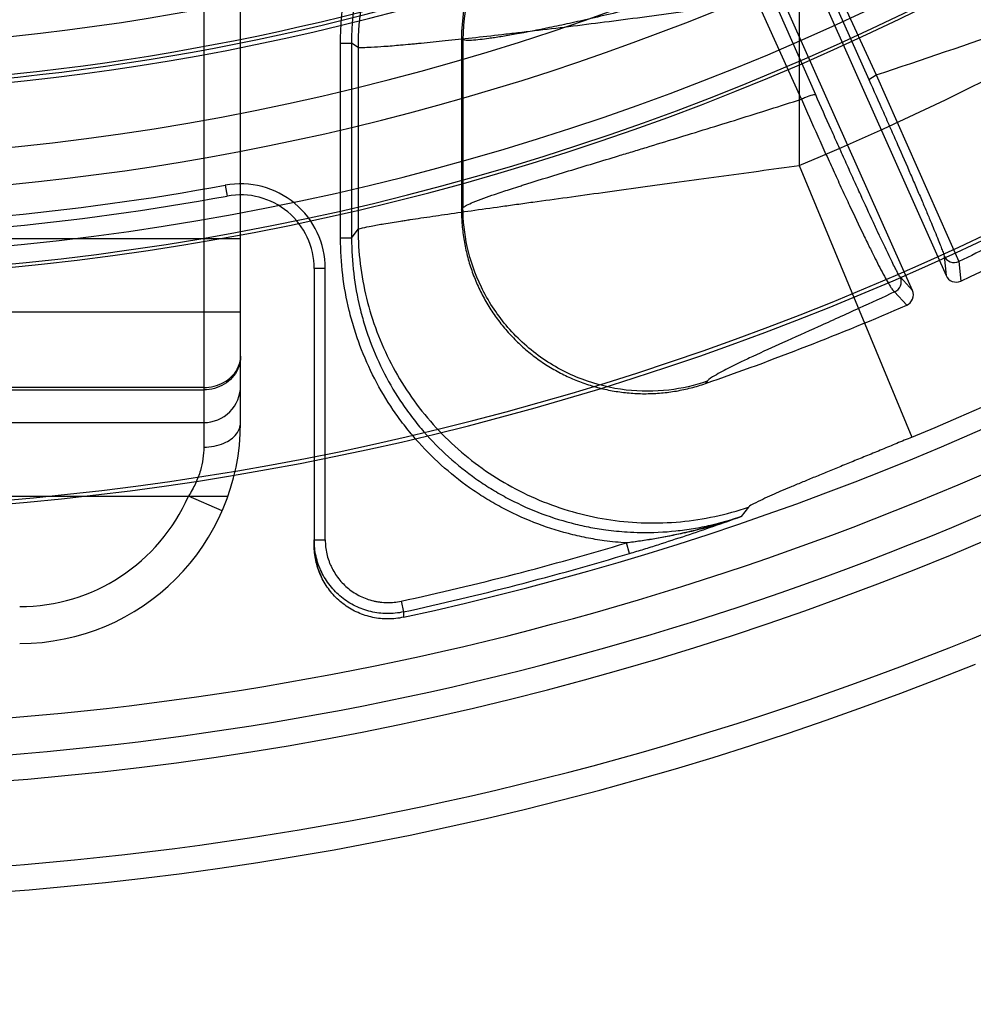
# Model space of a CAD drawing. Header units: millimetres. Extents: x 0 to 297, y 0 to 210.
# Tile 76 of 256: x 146.875 to 147.03, y 92.493 to 92.653. Entities that reach past the tile are written whole.
import ezdxf

# ---------------------------------------------------------------- set-up
doc = ezdxf.new("R2010")
doc.units = ezdxf.units.MM
doc.header["$LTSCALE"] = 16.335
doc.layers.get('0').update_dxf_attribs({"linetype": 'CONTINUOUS'})
for name, color, linetype in [('01_GLOBAL', 7, 'CONTINUOUS'), ('INTFCLR_1', 7, 'CONTINUOUS'), ('INTFCLR_144815', 7, 'CONTINUOUS')]:
    doc.layers.add(name, color=color, linetype=linetype)

msp = doc.modelspace()

# ---------------------------------------------------------------- linework, layer by layer
at = {"color": 7, "linetype": 'Continuous'}
msp.add_circle((147.7028034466, 92.1254639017), 2.28, dxfattribs=at)
at = {"color": 9, "linetype": 'Continuous'}
msp.add_arc((147.7028034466, 92.1254639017), 2.2507792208, 92.9674534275, 177.0325465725, dxfattribs=at)
at = {"layer": '01_GLOBAL', "color": 7, "linetype": 'Continuous'}
msp.add_circle((147.7028034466, 92.1254639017), 2.31, dxfattribs=at)
at = {"layer": 'INTFCLR_1', "color": 9, "linetype": 'Continuous'}
for p, q in [((146.9106356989, 92.58763164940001), (146.9106356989, 92.68368205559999)), ((146.9046356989, 92.67987229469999), (146.9046356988, 92.5836316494)), ((146.8326356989, 92.61763164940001), (146.9106356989, 92.61763164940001)), ((146.9106356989, 92.60563164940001), (146.8326356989, 92.60563164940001)), ((146.9046356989, 92.59334336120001), (146.8476356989, 92.59334336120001)), ((146.8476356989, 92.59294945), (146.9046356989, 92.59294945)), ((146.8326356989, 92.58763164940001), (146.9046356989, 92.58763164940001)), ((146.8266356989, 92.57563164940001), (146.9085768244, 92.57563164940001)), ((146.9076302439, 92.5732316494), (146.902131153, 92.57563164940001))]:
    msp.add_line(p, q, dxfattribs=at)
for centre, radius, start, end in [((146.9046356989, 92.59363164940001), 0.006, 269.9999999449, 360), ((146.8746356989, 92.58763164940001), 0.036, 270.0000000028, 360), ((146.8746356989, 92.58763164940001), 0.03, 270.0000000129, 336.4218215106)]:
    msp.add_arc(centre, radius, start, end, dxfattribs=at)
for points, knots in [([(146.9106356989, 92.59844877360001), (146.9106356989, 92.5977347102), (146.9103564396, 92.59645523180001), (146.9093373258, 92.5949069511), (146.9075722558, 92.5934333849), (146.9057959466, 92.5929494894), (146.9046356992, 92.5929494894)], [0, 0, 0, 0, 0.2389971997, 0.4226595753, 0.6116648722, 1, 1, 1, 1]), ([(146.9046356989, 92.59334336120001), (146.9052028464, 92.5933433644), (146.906330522, 92.59348033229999), (146.9078925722, 92.5940826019), (146.9092024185, 92.59503963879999), (146.9102991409, 92.5964612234), (146.9106356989, 92.5977203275), (146.9106356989, 92.59844877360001)], [0, 0, 0, 0, 0.1957893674, 0.3875824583, 0.5720949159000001, 0.7485275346, 1, 1, 1, 1]), ([(146.9046356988, 92.5836316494), (146.9057514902, 92.5836316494), (146.9077379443, 92.58399149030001), (146.9100127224, 92.5854736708), (146.9106356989, 92.58697980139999), (146.9106356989, 92.5876316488)], [0, 0, 0, 0, 0.4265953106, 0.7507822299, 1, 1, 1, 1]), ([(146.9046356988, 92.5836316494), (146.9046375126, 92.58235152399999), (146.9043338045, 92.5803083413), (146.9033299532, 92.57765603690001), (146.9025669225, 92.57630064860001), (146.9021311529, 92.5756316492)], [0, 0, 0, 0, 0.4525586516, 0.7177416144, 1, 1, 1, 1])]:
    msp.add_open_spline(points, degree=3, knots=knots, dxfattribs=at)
at = {"layer": 'INTFCLR_144815', "color": 6, "linetype": 'Continuous'}
for p, q in [((146.992032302, 92.6869967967), (147.0256105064, 92.61157891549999)), ((147.020129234, 92.60913849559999), (146.9865510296, 92.6845563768)), ((146.946635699, 92.6501695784), (146.946635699, 92.6222979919))]:
    msp.add_line(p, q, dxfattribs=at)
at = {"layer": 'INTFCLR_144815', "color": 9, "linetype": 'Continuous'}
for p, q in [((147.0043043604, 92.6629812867), (147.0130132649, 92.6435384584)), ((147.0053197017, 92.6637133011), (147.0142063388, 92.6442704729)), ((147.0020295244, 92.6403129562), (146.9931404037, 92.66006002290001)), ((147.0043682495, 92.64104497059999), (146.9956569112, 92.6607920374)), ((147.0016778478, 92.65723321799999), (147.0016778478, 92.6295228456)), ((146.9468825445, 92.64999799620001), (146.946635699, 92.6501695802)), ((146.9269275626, 92.6176647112), (146.9269275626, 92.6494657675)), ((146.9269275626, 92.6494657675), (146.9287250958, 92.6494657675)), ((146.9287250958, 92.6494657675), (146.9287250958, 92.6176647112)), ((146.9297765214, 92.6487351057), (146.9287250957, 92.6494657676)), ((146.9297765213, 92.6487351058), (146.9297765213, 92.61913941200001)), ((146.9468825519, 92.6499979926), (146.9468825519, 92.6226449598)), ((147.0130132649, 92.6435384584), (147.0142063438, 92.64427047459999)), ((147.0142063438, 92.64427047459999), (147.0276927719, 92.61384911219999)), ((147.0016778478, 92.6295228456), (147.0200212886, 92.5852373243)), ((146.9081440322, 92.6263048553), (146.9084690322, 92.62453443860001)), ((146.9466356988, 92.62229797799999), (146.946882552, 92.62264490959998)), ((146.9287250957, 92.617664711), (146.9297765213, 92.61913941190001)), ((146.9287250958, 92.6176647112), (146.9269275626, 92.6176647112)), ((147.025297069, 92.6147499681), (147.0256105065, 92.6115789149)), ((147.0276927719, 92.61384911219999), (147.028002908, 92.61067293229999)), ((146.9226356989, 92.6127316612), (146.9226356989, 92.5676458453)), ((146.9244356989, 92.6127316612), (146.9226356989, 92.6127316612)), ((146.9244356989, 92.568514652), (146.9244356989, 92.6127316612)), ((147.0201292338, 92.6091384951), (147.0181631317, 92.61129500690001)), ((147.0192016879, 92.60675437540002), (147.0172298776, 92.6089119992)), ((146.9866751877, 92.5943459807), (146.9864059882, 92.59399125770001)), ((146.9934110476, 92.57384935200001), (146.9922088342, 92.5723229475)), ((146.9226356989, 92.568514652), (146.9244356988, 92.568514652)), ((146.9740379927, 92.5662959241), (146.97352147, 92.5680176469)), ((146.9367997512, 92.5585325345), (146.9371816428, 92.5567760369)), ((146.9371816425, 92.5567760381), (146.9371771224, 92.55590119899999))]:
    msp.add_line(p, q, dxfattribs=at)
at = {"layer": 'INTFCLR_144815', "color": 6, "linetype": 'Continuous'}
for centre, radius, start, end in [((146.8326356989, 93.03763164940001), 0.49294334, 282.2440355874, 71.2863570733), ((146.8326356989, 93.03763164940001), 0.3966228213, 45.0000000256, 314.9999999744), ((146.8326356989, 93.03763164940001), 0.3959130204, 44.99999995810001, 315.0000000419), ((146.8326356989, 93.03763164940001), 0.3953393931, 44.99999997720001, 315.0000000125), ((146.8326356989, 93.03763164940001), 0.5098075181, 205.4855585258, 293.0456409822), ((146.8326356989, 93.03763164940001), 0.5278075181, 205.4849006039, 292.0062088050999), ((146.8326356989, 93.03763164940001), 0.4266285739, 259.4836750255, 310.0313711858), ((146.9765859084, 92.65017561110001), 0.029950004, 110.3706651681, 180.0115408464), ((146.8326356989, 93.03763164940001), 0.4695339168, 294.5878227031, 308.4121772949), ((146.8326356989, 93.03763164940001), 0.4643714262, 259.4503932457, 303.9200871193), ((146.8326356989, 93.03763164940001), 0.465, 259.2774523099, 303.8556636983), ((147.0272552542, 92.61231021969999), 0.0017999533, 203.9713672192, 294.5434215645), ((147.0184853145, 92.60840550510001), 0.0017998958, 293.4543031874, 24.03112819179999), ((146.8326356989, 93.03763164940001), 0.4695339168, 289.1168386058, 293.4121773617)]:
    msp.add_arc(centre, radius, start, end, dxfattribs=at)
at = {"layer": 'INTFCLR_144815', "color": 9, "linetype": 'Continuous'}
for centre, radius, start, end in [((146.8326356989, 93.03763164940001), 0.4131757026, 52.2436298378, 307.7563701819), ((146.8326356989, 93.03763164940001), 0.4896672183, 292.4997540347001, 54.0964566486), ((146.8326356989, 93.03763164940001), 0.3891912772, 52.5411294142, 307.4588705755), ((146.8326378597, 93.037632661), 0.4417306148, 292.4997540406, 54.09645665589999), ((146.8326356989, 93.03763164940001), 0.4997304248, 203.8266800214, 313.0809380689), ((146.8326356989, 93.03763164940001), 0.5057308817, 203.8278898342, 312.5732768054), ((146.8326356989, 93.03763164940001), 0.5237295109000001, 203.8266800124, 319.1799903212), ((146.8326356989, 93.03763164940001), 0.4071801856, 258.4596803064, 309.0091107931), ((146.8326356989, 93.03763164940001), 0.4231029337, 259.4138369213, 309.1798196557), ((146.8326356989, 93.03763164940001), 0.4261011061, 259.4138369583, 309.1798197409), ((146.9778564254, 92.64863395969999), 0.048080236, 110.578199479, 179.8794666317), ((146.9769302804, 92.6499358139), 0.0300477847, 110.5234172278, 179.8814375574), ((146.6428607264, 93.76861367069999), 1.1840796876, 288.2772451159, 289.4304359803), ((146.8326356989, 93.03763164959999), 0.4182000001, 259.5978789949, 280.4021210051), ((146.9106356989, 92.6127316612), 0.0138, 359.9999998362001, 100.4021210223), ((146.8326356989, 93.03763164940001), 0.4199999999, 259.5978789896, 280.4021210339), ((146.9106356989, 92.6127316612), 0.012, 3.01e-08, 100.4021209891), ((147.0165167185, 92.61056558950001), 0.0018007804, 293.3295325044, 23.8949831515), ((146.8326356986, 93.0376316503), 0.4902918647, 282.2661521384, 286.699420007), ((146.8326356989, 93.03763164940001), 0.4920893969, 282.2661521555, 286.699420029)]:
    msp.add_arc(centre, radius, start, end, dxfattribs=at)
at = {"layer": 'INTFCLR_144815', "color": 7, "linetype": 'Continuous'}
for centre, radius, start, end in [((146.9638921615, 92.6531556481), 0.0856493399, 282.8959505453, 289.3059768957), ((146.8411465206, 92.99358947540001), 0.4475327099, 289.122851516, 289.7273675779), ((146.9346672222, 92.5676455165), 0.0120315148, 179.9984342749, 205.5458883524)]:
    msp.add_arc(centre, radius, start, end, dxfattribs=at)
at = {"layer": 'INTFCLR_144815', "color": 9, "linetype": 'Continuous'}
for points, knots in [([(146.9599852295, 92.69440691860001), (146.9583085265, 92.69378521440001), (146.9553118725, 92.6924777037), (146.9518726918, 92.69054022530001), (146.9494083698, 92.6889229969), (146.9458450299, 92.68634434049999), (146.9425411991, 92.6833078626), (146.9396626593, 92.67997779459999), (146.9378405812, 92.6776617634), (146.9349483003, 92.6734115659), (146.9326543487, 92.66877669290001), (146.9311662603, 92.6646308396), (146.9303007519, 92.66181715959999), (146.9291308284, 92.6568111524), (146.9287248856, 92.6523989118), (146.9287250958, 92.6494657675)], [0, 0, 0, 0, 0.09214265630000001, 0.168040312, 0.2031183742, 0.2439730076, 0.3946529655, 0.432634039, 0.4707641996, 0.5464286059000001, 0.6972471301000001, 0.7353716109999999, 0.7733709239, 0.8488649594, 1, 1, 1, 1]), ([(146.9269275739, 92.6494657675), (146.9269276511, 92.652543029), (146.9273514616, 92.6570879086), (146.9285598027, 92.662268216), (146.9294595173, 92.6651944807), (146.9310202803, 92.66953992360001), (146.9333806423, 92.6742966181), (146.9363757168, 92.67870503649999), (146.9382797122, 92.6811254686), (146.941281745, 92.6845963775), (146.9446738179, 92.6877129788), (146.9478120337, 92.689986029), (146.9484913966, 92.6904527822)], [0, 0, 0, 0, 0.1897778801, 0.2846667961, 0.332111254, 0.379555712, 0.5693335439, 0.6642224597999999, 0.7116669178, 0.7591113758, 0.9488892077, 1, 1, 1, 1]), ([(146.9931404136, 92.6600600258), (146.9917142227, 92.6596495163), (146.9895107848, 92.6590252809), (146.9865422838, 92.6582046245), (146.9822520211, 92.65703920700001), (146.9760145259, 92.65541521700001), (146.9699131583, 92.6539449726), (146.9659929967, 92.65305610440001), (146.9637255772, 92.65255419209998), (146.96020688, 92.6518045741), (146.9564890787, 92.6510735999), (146.9535033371, 92.6505609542), (146.9520692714, 92.65033667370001), (146.9504672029, 92.6501080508), (146.9489085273, 92.6499079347), (146.9475069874, 92.64988631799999), (146.9470357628, 92.6499270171), (146.9468825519, 92.64999799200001)], [0, 0, 0, 0, 0.0938319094, 0.1447928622, 0.1947229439, 0.3749128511, 0.5522850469, 0.5914931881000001, 0.62905593, 0.6991116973, 0.8189556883, 0.8685717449, 0.8906522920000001, 0.9107056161, 0.9709685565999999, 0.9893243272, 1, 1, 1, 1]), ([(147.0016778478, 92.65723321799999), (146.9995133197, 92.6569121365), (146.9952041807, 92.6562832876), (146.9887696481, 92.65536798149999), (146.9834454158, 92.6546324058), (146.9797412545, 92.65413153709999), (146.9776388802, 92.6538505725), (146.974551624, 92.65344100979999), (146.9700384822, 92.6528539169), (146.9641870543, 92.6521171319), (146.959479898, 92.6515440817), (146.9562854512, 92.65116611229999), (146.9545211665, 92.65096046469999), (146.9520299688, 92.6506732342), (146.9485161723, 92.6502786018), (146.9441355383, 92.649810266), (146.9410790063, 92.64950229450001), (146.9391970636, 92.6493221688), (146.9380784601, 92.6492175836), (146.9363511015, 92.64906125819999), (146.9342194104, 92.6488881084), (146.9321431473, 92.6487378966), (146.9307398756, 92.64869912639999), (146.9300131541, 92.64868033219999), (146.9297765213, 92.6487351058)], [0, 0, 0, 0, 0.0906320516, 0.1803670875, 0.2691896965, 0.3132466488, 0.3351832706, 0.357040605, 0.4422358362, 0.5236842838, 0.601309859, 0.6386370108, 0.6569156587, 0.6748782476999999, 0.7425017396, 0.8033654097, 0.8573496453, 0.8697382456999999, 0.8816680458, 0.9038833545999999, 0.9415654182, 0.9703044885, 0.9899399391, 1, 1, 1, 1]), ([(147.0130132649, 92.6435384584), (147.0138101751, 92.6417574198), (147.0149964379, 92.6390928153), (147.0163685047, 92.63598739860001), (147.017138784, 92.6342370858), (147.0182320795, 92.63174598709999), (147.0192951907, 92.6293075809), (147.0203243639, 92.6269267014), (147.0209469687, 92.62548119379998), (147.0216726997, 92.62378674), (147.0223604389, 92.62216682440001), (147.02286698, 92.62096332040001), (147.0234868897, 92.6194826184), (147.0241127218, 92.6179525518), (147.024724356, 92.61643558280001), (147.0250343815, 92.6155614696), (147.0252686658, 92.6150344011), (147.025297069, 92.6147499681)], [0, 0, 0, 0, 0.1869736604, 0.2794956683, 0.325328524, 0.3702209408, 0.5401836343, 0.5802300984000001, 0.618772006, 0.691001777, 0.7568676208, 0.7874090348, 0.8161291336, 0.9106750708, 0.9459474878, 0.9726086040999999, 1, 1, 1, 1]), ([(147.0020295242, 92.6403129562), (147.0022647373, 92.6404350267), (147.0028619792, 92.6407145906), (147.0036276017, 92.64099045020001), (147.0041430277, 92.6410992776), (147.0043442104, 92.6410867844), (147.0043682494, 92.6410449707)], [0, 0, 0, 0, 0.3192805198, 0.8013736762, 0.941889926, 1, 1, 1, 1]), ([(147.0181631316, 92.61129500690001), (147.0179681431, 92.6115090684), (147.017726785, 92.612039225), (147.0172773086, 92.61286587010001), (147.0165404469, 92.6143671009), (147.0156596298, 92.6161913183), (147.0148052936, 92.61800538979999), (147.0142281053, 92.6192389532), (147.0132271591, 92.6213893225), (147.0121934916, 92.623635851), (147.0111256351, 92.62597483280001), (147.0103445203, 92.6276914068), (147.0093434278, 92.6299017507), (147.0083305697, 92.6321510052), (147.0075039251, 92.6339943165), (147.0062449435, 92.6368094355), (147.005199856, 92.63916222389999), (147.0043682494, 92.6410449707)], [0, 0, 0, 0, 0.0264830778, 0.052147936, 0.0864824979, 0.1791931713, 0.2375592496, 0.2698482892, 0.3037589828, 0.4544952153, 0.4960234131, 0.538924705, 0.6269848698, 0.7179512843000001, 0.7645388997, 0.811752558, 1, 1, 1, 1]), ([(146.9468825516, 92.62264495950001), (146.9470542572, 92.62280592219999), (146.9476142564, 92.62311104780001), (146.9493137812, 92.6238699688), (146.9516638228, 92.6246872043), (146.9540976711, 92.62549860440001), (146.9556024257, 92.625982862), (146.9565518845, 92.6262852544), (146.9593044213, 92.62715523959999), (146.9645310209, 92.628759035), (146.970259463, 92.6304912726), (146.9744914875, 92.63177334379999), (146.9776104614, 92.63271966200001), (146.9833749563, 92.63447510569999), (146.9917964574, 92.637070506), (146.9986062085, 92.6392184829), (147.0020295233, 92.6403129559)], [0, 0, 0, 0, 0.0121844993, 0.0324853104, 0.09673691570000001, 0.1405532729, 0.1654020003, 0.1785615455, 0.1921415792, 0.3148504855, 0.4615948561, 0.50197128, 0.5437789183, 0.6303352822, 0.8139348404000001, 1, 1, 1, 1]), ([(147.0020295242, 92.6403129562), (147.0029116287, 92.6383089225), (147.0040245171, 92.6358064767), (147.0053708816, 92.6328149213), (147.0062562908, 92.63085684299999), (147.0073441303, 92.6284689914), (147.0084231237, 92.6261242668), (147.0092674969, 92.624304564), (147.0104249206, 92.6218264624), (147.0115515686, 92.6194493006), (147.0126524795, 92.61717900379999), (147.0132895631, 92.6158774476), (147.0142404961, 92.61396757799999), (147.0152284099, 92.6120465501), (147.0160962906, 92.6104950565), (147.0165641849, 92.60971608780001), (147.0169173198, 92.6092167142), (147.0171296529, 92.6089653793), (147.0172298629, 92.6089119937)], [0, 0, 0, 0, 0.1880375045, 0.2351964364, 0.2817294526, 0.3725863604, 0.4605382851, 0.5033875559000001, 0.5448634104, 0.6954220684, 0.7292942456, 0.7615477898, 0.8198657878, 0.9125417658, 0.9469166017, 0.9726909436, 0.9902490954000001, 1, 1, 1, 1]), ([(146.9297765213, 92.61913941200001), (146.9300070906, 92.61924757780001), (146.9307356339, 92.61940616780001), (146.9321369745, 92.6197016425), (146.9342078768, 92.6200529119), (146.9360596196, 92.62035227), (146.9374943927, 92.62057512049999), (146.9386034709, 92.6207454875), (146.9407357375, 92.6210671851), (146.9440423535, 92.6215522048), (146.9483790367, 92.62217245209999), (146.9518601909, 92.6226620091), (146.9543288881, 92.6230067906), (146.9560773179, 92.6232503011), (146.9592481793, 92.62369038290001), (146.9639310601, 92.6243364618), (146.9697679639, 92.6251386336), (146.974279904, 92.62575701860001), (146.9773723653, 92.62618129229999), (146.9794828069, 92.6264706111), (146.9832107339, 92.6269819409), (146.9885842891, 92.6277191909), (146.9951008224, 92.6286159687), (146.9994754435, 92.62921878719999), (147.0016778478, 92.6295228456)], [0, 0, 0, 0, 0.0105152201, 0.0304475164, 0.0593616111, 0.09711087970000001, 0.1079347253, 0.1193074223, 0.1434401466, 0.1969673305, 0.2572913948, 0.3243145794, 0.3421112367, 0.3602080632, 0.3972004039, 0.4742844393, 0.5553859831, 0.6404593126, 0.6623146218, 0.6842633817, 0.7284100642, 0.8176741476, 0.9082047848, 1, 1, 1, 1]), ([(147.0507739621, 92.62549323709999), (147.0488189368, 92.624458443), (147.044924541, 92.6224228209), (147.0390923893, 92.6194487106), (147.0333575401, 92.616594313), (147.0295592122, 92.6147471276), (147.0276927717, 92.61384911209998)], [0, 0, 0, 0, 0.2566762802, 0.5098994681, 0.7596568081, 1, 1, 1, 1]), ([(146.9866751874, 92.5943459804), (146.9846606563, 92.5936546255), (146.9802811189, 92.59265848), (146.9732981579, 92.5926581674), (146.9660895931, 92.5944199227), (146.9593355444, 92.59802903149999), (146.9537094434, 92.603224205), (146.9496791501, 92.60945508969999), (146.9473873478, 92.6160512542), (146.9468907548, 92.62051511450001), (146.9468825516, 92.62264495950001)], [0, 0, 0, 0, 0.1123971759, 0.2349298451, 0.3653076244, 0.5000000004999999, 0.6346923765, 0.7650701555, 0.8876028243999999, 1, 1, 1, 1]), ([(146.9297765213, 92.61913941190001), (146.9297910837, 92.6153554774), (146.9307277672, 92.6077569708), (146.9347711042, 92.5970295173), (146.9412256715, 92.5875381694), (146.9497288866, 92.57982367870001), (146.9598029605, 92.57431631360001), (146.9708848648, 92.5713265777), (146.9823449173, 92.5710199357), (146.9898310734, 92.5726237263), (146.9934110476, 92.57384935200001)], [0, 0, 0, 0, 0.1248490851, 0.2498164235, 0.3748809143, 0.5, 0.6251190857, 0.7501835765, 0.8751509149, 1, 1, 1, 1]), ([(146.973521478, 92.5680176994), (146.9723160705, 92.56809244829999), (146.9701299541, 92.5683078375), (146.9669722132, 92.5688323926), (146.9630657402, 92.5697268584), (146.9583666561, 92.57126136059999), (146.9538883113, 92.57333651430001), (146.9504343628, 92.5753331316), (146.9471028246, 92.57753840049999), (146.9432504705, 92.5806221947), (146.9401292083, 92.5837947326), (146.9381985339, 92.5860776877), (146.9369523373, 92.5876452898), (146.9349151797, 92.59046211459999), (146.9323909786, 92.5947043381), (146.9305828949, 92.5987743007), (146.9295734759, 92.60160244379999), (146.9289600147, 92.6034999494), (146.9280427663, 92.6068463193), (146.9271666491, 92.61170110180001), (146.9269276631, 92.6156633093), (146.9269275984, 92.6176647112)], [0, 0, 0, 0, 0.0485252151, 0.0881699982, 0.1278147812, 0.2071043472, 0.2863939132, 0.3260386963, 0.3656834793, 0.4449730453, 0.5242626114, 0.5440850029, 0.5639073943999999, 0.6035521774, 0.6828417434, 0.7621313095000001, 0.781953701, 0.8017760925, 0.8414208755, 0.9207104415, 1, 1, 1, 1]), ([(146.9287250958, 92.6176647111), (146.9287248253, 92.6157512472), (146.9289519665, 92.6119318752), (146.9298009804, 92.6072248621), (146.9306844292, 92.6040035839), (146.9312741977, 92.6021783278), (146.9322388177, 92.5994735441), (146.9339836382, 92.5955380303), (146.9364288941, 92.59142898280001), (146.9383893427, 92.5887200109), (146.939584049, 92.5872168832), (146.9414356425, 92.5850262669), (146.9444507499, 92.5819575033), (146.9481862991, 92.578970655), (146.9513775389, 92.57685906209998), (146.9546897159, 92.5749436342), (146.9590282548, 92.5729305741), (146.9635784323, 92.5714491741), (146.9673104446, 92.5705956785), (146.9703550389, 92.57008953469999), (146.9732047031, 92.56980851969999), (146.9770168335, 92.5696607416), (146.9801541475, 92.5697990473), (146.983006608, 92.57013954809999), (146.9849025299, 92.57042373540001), (146.9880008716, 92.5710309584), (146.9905812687, 92.57176418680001), (146.9922089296, 92.5723226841)], [0, 0, 0, 0, 0.0629883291, 0.1256053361, 0.1570667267, 0.1728838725, 0.1887387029, 0.2515896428, 0.3142221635, 0.3457514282, 0.3616070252, 0.3774182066, 0.4401645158, 0.5028512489, 0.534469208, 0.5660626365, 0.6287354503, 0.691514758, 0.7231865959, 0.7546939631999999, 0.7930554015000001, 0.8173519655, 0.8802566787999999, 0.8961142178, 0.9119139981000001, 0.9433534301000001, 1, 1, 1, 1]), ([(147.025297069, 92.6147499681), (147.025485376, 92.6143280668), (147.0262345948, 92.6136076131), (147.0272725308, 92.613656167), (147.0276927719, 92.61384911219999)], [0, 0, 0, 0, 0.4997833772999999, 1, 1, 1, 1]), ([(147.017229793, 92.60891196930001), (147.0153046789, 92.60802006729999), (147.0122380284, 92.6066125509), (147.0086146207, 92.6049684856), (147.0063898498, 92.60396355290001), (147.0033713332, 92.6026029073), (146.9992816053, 92.6007653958), (146.9953786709, 92.59899073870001), (146.9930900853, 92.5979194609), (146.9918376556, 92.5973229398), (146.990079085, 92.59647391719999), (146.9882786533, 92.5954849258), (146.9869768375, 92.59474362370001), (146.9866751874, 92.5943459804)], [0, 0, 0, 0, 0.1878290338, 0.2987120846, 0.3522489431, 0.403944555, 0.5918304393, 0.7491628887, 0.7835238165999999, 0.8154999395, 0.872045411, 0.9558145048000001, 1, 1, 1, 1]), ([(147.0200212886, 92.5852373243), (147.0192076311, 92.5849002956), (147.0175913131, 92.5842321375), (147.0151826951, 92.5832401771), (147.0131961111, 92.58242471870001), (147.0116238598, 92.5817805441), (147.0100886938, 92.58115214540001), (147.0082252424, 92.58039008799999), (147.0060660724, 92.579506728), (147.0043337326, 92.57879610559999), (147.0030027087, 92.5782478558), (147.0017603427, 92.5777339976), (147.0003094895, 92.5771305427), (146.9987058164, 92.5764504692), (146.9966678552, 92.5755814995), (146.9949610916, 92.5747391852), (146.99360996, 92.5741033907), (146.9934110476, 92.57384935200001)], [0, 0, 0, 0, 0.0912136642, 0.1811412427, 0.2697875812, 0.3136234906, 0.357116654, 0.4415893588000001, 0.5221358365, 0.5987326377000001, 0.6355175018, 0.6712240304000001, 0.7379842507, 0.7982071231, 0.8518270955, 0.9665833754, 1, 1, 1, 1]), ([(146.9371816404, 92.556776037), (146.9367420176, 92.556680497), (146.9358548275, 92.5565394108), (146.934513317, 92.5564783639), (146.9331755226, 92.5565666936), (146.9318558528, 92.5568036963), (146.9305707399, 92.5571859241), (146.9293366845, 92.55770955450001), (146.9281681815, 92.5583667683), (146.9270804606, 92.55915034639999), (146.9260866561, 92.5600496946), (146.9251990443, 92.5610541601), (146.9244283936, 92.562150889), (146.923785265, 92.5633265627), (146.9232760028, 92.56456656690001), (146.9227855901, 92.56628325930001), (146.9226356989, 92.5676253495), (146.9226356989, 92.568514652)], [0, 0, 0, 0, 0.06304042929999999, 0.1255654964, 0.1878033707, 0.2505157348, 0.3130542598, 0.3752845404, 0.4379746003, 0.5005230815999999, 0.5627423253, 0.6254032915, 0.6879663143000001, 0.7501760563, 0.8128062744, 0.8753858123, 1, 1, 1, 1]), ([(146.9244356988, 92.568514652), (146.9244357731, 92.5677488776), (146.9245624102, 92.5666228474), (146.9249271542, 92.56534184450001), (146.9251977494, 92.56462664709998), (146.9255052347, 92.5639339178), (146.925957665, 92.56310664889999), (146.9266135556, 92.5621713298), (146.9273728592, 92.56131261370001), (146.9282108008, 92.56055422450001), (146.9291367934, 92.559885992), (146.9301364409, 92.55932396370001), (146.9311775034, 92.55888260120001), (146.9320873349, 92.558610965), (146.9328374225, 92.55845459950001), (146.9335871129, 92.5583419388), (146.9345288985, 92.5582795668), (146.9356664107, 92.55833058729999), (146.9364262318, 92.55845132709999), (146.9367997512, 92.5585325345)], [0, 0, 0, 0, 0.1250000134, 0.1875000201, 0.2187500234, 0.2500000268, 0.3125000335, 0.3750000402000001, 0.4375000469, 0.5000000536, 0.5625000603, 0.625000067, 0.6875000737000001, 0.7500000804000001, 0.7812500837, 0.8125000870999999, 0.8750000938, 0.9375001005, 1, 1, 1, 1])]:
    msp.add_open_spline(points, degree=3, knots=knots, dxfattribs=at)
at = {"layer": 'INTFCLR_144815', "color": 6, "linetype": 'Continuous'}
msp.add_open_spline([(146.946635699, 92.6222979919), (146.9466357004, 92.6214593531), (146.9467060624, 92.6197761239), (146.9470219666, 92.6172756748), (146.9475442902, 92.6148184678), (146.9482659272, 92.6124237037), (146.9491818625, 92.6101026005), (146.9502864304, 92.6078678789), (146.9515702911, 92.6057361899), (146.9530248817, 92.6037206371), (146.9546402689, 92.6018342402), (146.9564045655, 92.60008993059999), (146.9583062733, 92.5984986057), (146.9603321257, 92.5970710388), (146.9624682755, 92.5958165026), (146.9647004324, 92.59474316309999), (146.9670128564, 92.59385844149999), (146.9693903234, 92.59316775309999), (146.9718162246, 92.5926757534), (146.9742730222, 92.5923858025), (146.9767463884, 92.592299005), (146.9792160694, 92.5924159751), (146.9816619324, 92.59273490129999), (146.9840658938, 92.5932507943), (146.9856328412, 92.5937232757), (146.9864059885, 92.59399125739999)], degree=3, knots=[0, 0, 0, 0, 0.0440923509, 0.08845322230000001, 0.1323595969, 0.1760142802, 0.2198026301, 0.2633999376, 0.3069254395, 0.3504856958, 0.3939334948, 0.4373506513, 0.4807776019, 0.5241558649, 0.5675014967, 0.6108754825, 0.6542279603, 0.697525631, 0.7408935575, 0.7842207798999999, 0.82744326, 0.8708669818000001, 0.9140651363, 0.9569783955, 1, 1, 1, 1], dxfattribs=at)
at = {"layer": 'INTFCLR_144815', "color": 7, "linetype": 'Continuous'}
for points, knots in [([(146.9922089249, 92.5723226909), (146.9906762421, 92.5717856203), (146.9875880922, 92.57080181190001), (146.9829006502, 92.5695972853), (146.9789745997, 92.5688153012), (146.9758482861, 92.5683184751), (146.9742949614, 92.56811125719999), (146.9735214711, 92.5680176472)], [0, 0, 0, 0, 0.253590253, 0.5057513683, 0.7553366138, 0.8783411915, 1, 1, 1, 1]), ([(146.9740379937, 92.56629592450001), (146.9748162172, 92.5665293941), (146.9763660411, 92.5670020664), (146.9794419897, 92.56796758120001), (146.9832411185, 92.5692065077), (146.987749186, 92.5707406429), (146.9907274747, 92.571791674), (146.9922089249, 92.5723226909)], [0, 0, 0, 0, 0.1273070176, 0.2538769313, 0.5051443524, 0.7534138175, 1, 1, 1, 1]), ([(146.9830074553, 92.569666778), (146.9821475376, 92.56947003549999), (146.9805264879, 92.56912357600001), (146.978117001, 92.568677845), (146.9758165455, 92.56831533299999), (146.9742770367, 92.56810616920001), (146.9735214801, 92.5680177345)], [0, 0, 0, 0, 0.2747408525, 0.5161907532, 0.7630761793, 1, 1, 1, 1]), ([(146.9371771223, 92.55590119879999), (146.9367676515, 92.555812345), (146.9359383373, 92.5556772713), (146.9346798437, 92.55560649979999), (146.9334200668, 92.55566858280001), (146.9321735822, 92.5558617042), (146.9309546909, 92.5561847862), (146.9297765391, 92.5566337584), (146.9286517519, 92.55720400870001), (146.9275923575, 92.5578891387), (146.9266103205, 92.5586818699), (146.9257167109, 92.5595733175), (146.9249210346, 92.5605535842), (146.9242321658, 92.56161248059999), (146.9236575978, 92.5627385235), (146.9232045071, 92.5639189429), (146.9228769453, 92.5651394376), (146.9226795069, 92.56638615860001), (146.9226357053, 92.56722630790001), (146.9226356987, 92.5676458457)], [0, 0, 0, 0, 0.058699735, 0.1174590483, 0.1762745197, 0.2350745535, 0.2938459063, 0.3526050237, 0.4113818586, 0.4701926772, 0.5290294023, 0.587865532, 0.6467002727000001, 0.7055812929, 0.7645156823, 0.8234752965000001, 0.8823929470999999, 0.9412249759, 1, 1, 1, 1])]:
    msp.add_open_spline(points, degree=3, knots=knots, dxfattribs=at)

doc.saveas('drawing.dxf')
